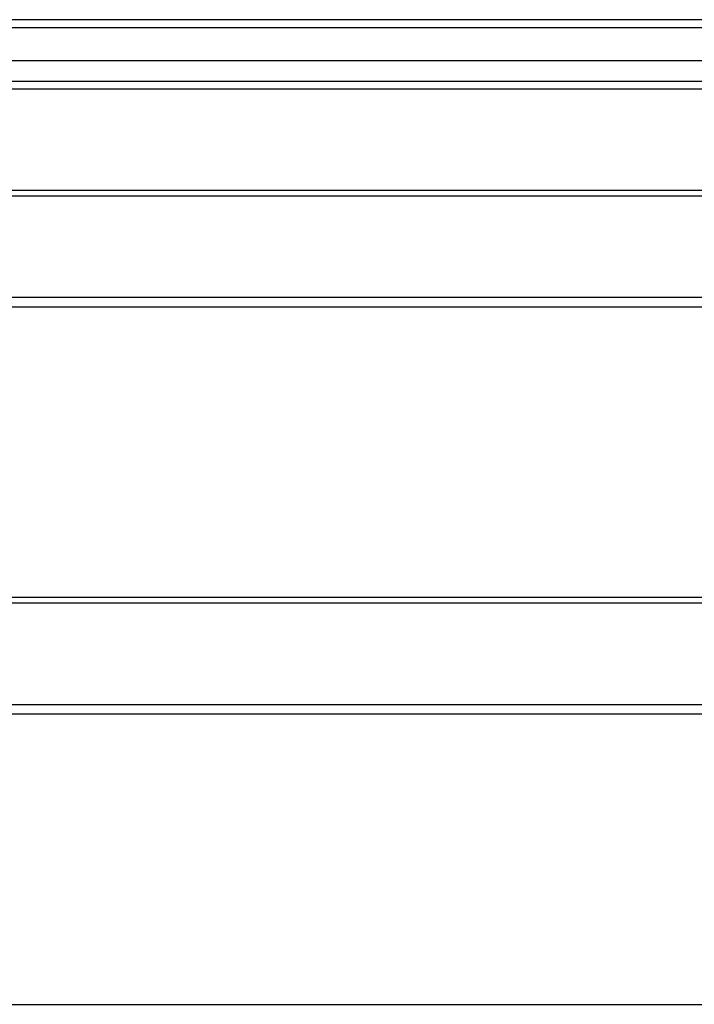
# Model space of a CAD drawing. Header units: inches. Extents: x 40 to 100, y 24.2 to 48.5.
# Tile 35 of 83: x 61.6 to 70, y 35.1 to 47.3. Entities that reach past the tile are written whole.
import ezdxf

# ---------------------------------------------------------------- set-up
doc = ezdxf.new("R2010")
doc.units = ezdxf.units.IN
doc.header["$MEASUREMENT"] = 0
doc.layers.add('Visible Edges(ANSI)', color=7, linetype='Continuous', lineweight=25)
doc.layers.add('Visible Tangent Edges(ANSI)', color=7, linetype='Continuous', lineweight=25)

msp = doc.modelspace()

# ---------------------------------------------------------------- linework, layer by layer
at = {"layer": 'Visible Edges(ANSI)'}
for p, q in [((99.946, 47.334), (40.144, 47.334)), ((99.336, 46.822), (40.754, 46.822)), ((99.148, 46.468), (40.942, 46.468)), ((53.545, 45.211), (98.545, 45.211)), ((98.545, 43.755), (53.545, 43.755)), ((53.545, 40.14), (98.545, 40.14)), ((98.545, 38.684), (53.545, 38.684)), ((53.545, 35.069), (98.545, 35.069))]:
    msp.add_line(p, q, dxfattribs=at)
at = {"layer": 'Visible Tangent Edges(ANSI)'}
for p, q in [((40.144, 47.235), (99.946, 47.235)), ((40.812, 46.567), (99.278, 46.567)), ((53.545, 45.142), (98.545, 45.142)), ((98.545, 43.872), (53.545, 43.872)), ((53.545, 40.071), (98.545, 40.071)), ((98.545, 38.801), (53.545, 38.801))]:
    msp.add_line(p, q, dxfattribs=at)

doc.saveas('drawing.dxf')
